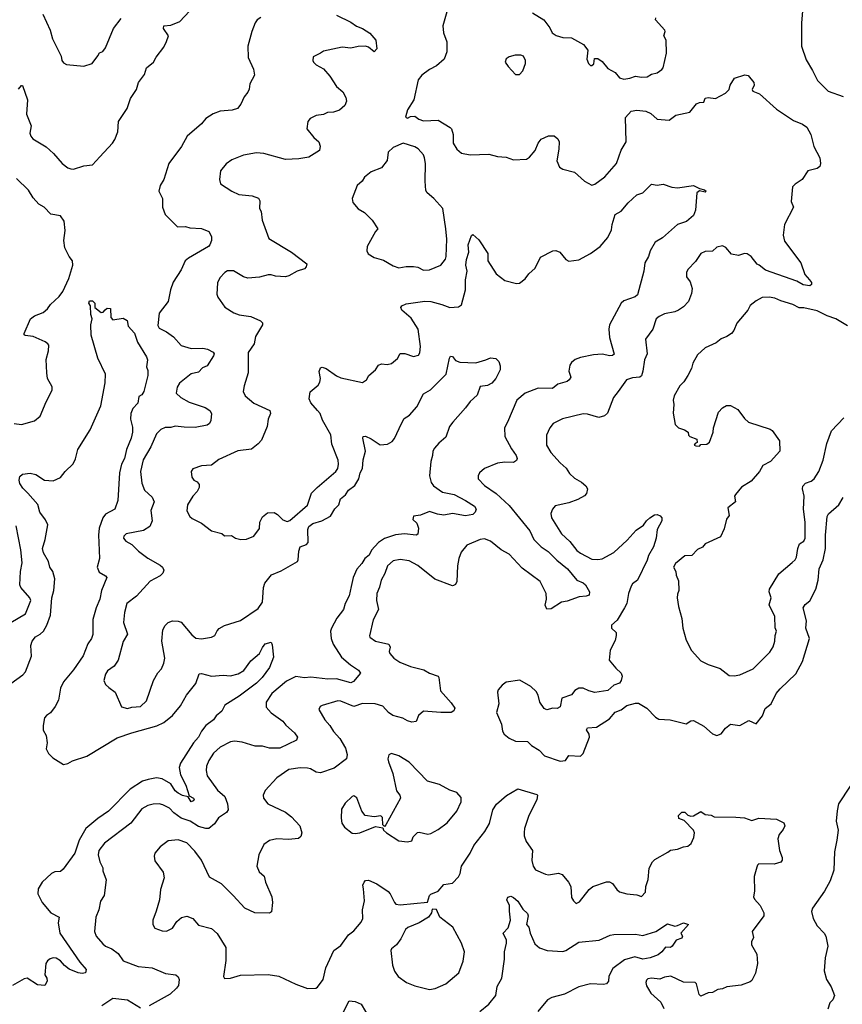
# Model space of a CAD drawing. Extents: x 1690054 to 1842981, y 782881 to 914114.
# Tile 137 of 256: x 1767373 to 1773039, y 796985 to 803766. Entities that reach past the tile are written whole.
import ezdxf

# ---------------------------------------------------------------- set-up
doc = ezdxf.new("R2010")
doc.units = 0

msp = doc.modelspace()

# ---------------------------------------------------------------- linework, layer by layer
at = {"layer": '0CON10XD'}
for points in [[(1767365, 803288.8), (1767385, 803313.3), (1767392.5, 803312.5), (1767427.3, 803215), (1767421.2, 803115), (1767453.3, 803035), (1767444, 802985), (1767449.2, 802965), (1767464.2, 802945), (1767555, 802891.1), (1767605.9, 802845.9), (1767665, 802775.8), (1767705.8, 802745.8), (1767725, 802739.2), (1767745, 802737.1), (1767815, 802760.8), (1767875, 802767.5), (1767925, 802822), (1768012.2, 802915), (1768029.1, 802940.9), (1768048.6, 802995), (1768054.3, 803065), (1768112.9, 803155), (1768135.5, 803224.5), (1768178.6, 803285), (1768191.4, 803335), (1768232, 803388), (1768245.6, 803435), (1768296, 803474), (1768312.2, 803507.8), (1768365, 803578), (1768385, 803616.2), (1768397.5, 803655), (1768364.4, 803705), (1768365, 803723.3), (1768415, 803729.1), (1768477.1, 803755), (1768542.7, 803825)], [(1767532.5, 803805), (1767582.5, 803695), (1767599.2, 803635), (1767658.8, 803515), (1767663.8, 803485), (1767675, 803470), (1767695, 803458.8), (1767815, 803446.2), (1767872.5, 803465), (1767912, 803518)], [(1769555, 803798.5), (1769655, 803749.1), (1769692.1, 803722.1), (1769735.5, 803705.5), (1769784.3, 803674.3), (1769826.2, 803625), (1769833.9, 803566.1), (1769815, 803546.2), (1769776.6, 803576.6), (1769755, 803584.2), (1769705, 803582.5), (1769655, 803570.9), (1769595, 803578.1), (1769465, 803549.2), (1769444.4, 803535.6), (1769395, 803510), (1769392.5, 803485), (1769397.5, 803475), (1769415, 803456.7), (1769465, 803428), (1769508.3, 803378.3), (1769555.9, 803305.9), (1769598.8, 803268.8), (1769619.5, 803229.5), (1769623.8, 803205), (1769612, 803175), (1769575.7, 803144.3), (1769535, 803128.8), (1769493.6, 803126.4), (1769465, 803113.8), (1769415, 803106), (1769375, 803086.2), (1769357.5, 803065), (1769351.2, 803015), (1769400, 802955), (1769433.8, 802925), (1769442, 802895), (1769438.8, 802865), (1769365, 802819.2), (1769295, 802808.6), (1769204.1, 802804.1), (1769055, 802845.7), (1769005, 802848.6), (1768915, 802832.5), (1768835, 802801.2), (1768795, 802773.3), (1768756.7, 802725), (1768748.8, 802665), (1768756.2, 802635), (1768835, 802585.8), (1768881.7, 802561.7), (1768975, 802553.8), (1769017.5, 802537.5), (1769028.3, 802518.3), (1769024, 802465), (1769036.2, 802445), (1769044.3, 802385), (1769089.3, 802259.3), (1769245, 802164.3), (1769350, 802085), (1769346.7, 802065), (1769335, 802051.2), (1769285, 802034.2), (1769228.1, 802001.9), (1769205, 801995.5), (1769135, 801999.2), (1769105, 802010), (1769085, 802010), (1769025, 801992), (1768945, 801985.8), (1768915, 801995.6), (1768845, 802037.5), (1768805, 802036), (1768786.7, 802025), (1768751.2, 801988.8), (1768736.2, 801955), (1768731.2, 801875), (1768738.8, 801855), (1768786.1, 801786.1), (1768847.3, 801747.3), (1768886.1, 801733.9), (1768965, 801721.2), (1769031.7, 801691.7), (1769045, 801677.5), (1769046.2, 801665), (1768997.5, 801585), (1768988.6, 801535), (1768948.1, 801475), (1768946.9, 801333.1), (1768919.1, 801245), (1768913.1, 801205), (1768925.7, 801175), (1768985, 801124.4), (1769096, 801075), (1769100, 801055), (1769084, 801015), (1769078, 800965), (1769038.7, 800871.3), (1769015.5, 800844.5), (1768970.9, 800809.1), (1768875, 800797.5), (1768745, 800736.9), (1768695, 800698), (1768625, 800694), (1768565, 800672.5), (1768553.3, 800655), (1768560, 800615), (1768573.3, 800595), (1768595, 800583.3), (1768608.8, 800565), (1768608.8, 800545), (1768595, 800516.7), (1768565, 800483.8), (1768530, 800425), (1768525, 800382.5), (1768544.4, 800344.4), (1768561.7, 800331.7), (1768625, 800298.8), (1768695, 800246.7), (1768765, 800226.7), (1768785, 800212.5), (1768833, 800213), (1768860, 800195), (1768897, 800187), (1768935, 800187.5), (1768985, 800210), (1769025, 800262.5), (1769028, 800305), (1769045, 800342.5), (1769081.2, 800368.8), (1769125, 800372), (1769148.3, 800358.3), (1769185, 800322.5), (1769215, 800310.8), (1769234.1, 800315.9), (1769356.7, 800423.3), (1769384, 800505), (1769421.4, 800545), (1769551.2, 800655), (1769564.2, 800675.8), (1769570, 800705), (1769567.1, 800732.9), (1769523.8, 800843.8), (1769516.1, 800906.1), (1769458.3, 801008.3), (1769442.5, 801055), (1769424.5, 801074.5), (1769377.8, 801127.8), (1769366.9, 801155), (1769375, 801203.8), (1769429.7, 801250.3), (1769440.5, 801269.5), (1769444.2, 801295), (1769436.4, 801343.6), (1769445, 801367.5), (1769457.5, 801372.5), (1769485, 801364.2), (1769555, 801312.5), (1769585, 801300), (1769735, 801267.5), (1769761.2, 801285), (1769778, 801315), (1769822.9, 801355), (1769845, 801388), (1769865, 801395.8), (1769905, 801392), (1769935, 801398.8), (1769975, 801432.5), (1769995, 801467.5), (1770026.4, 801466.4), (1770085, 801447.5), (1770120, 801455), (1770128.3, 801471.7), (1770134, 801515), (1770118.1, 801635), (1770070.2, 801710.2), (1770006.2, 801765), (1769998, 801785), (1770005, 801795.8), (1770035, 801810), (1770163, 801827), (1770205, 801826.5), (1770281.2, 801805)], [(1770315, 803820), (1770286.7, 803725), (1770293.3, 803675), (1770316, 803615), (1770315.7, 803545), (1770297.1, 803495), (1770245, 803449.2), (1770195, 803422.9), (1770143.8, 803385), (1770117, 803353), (1770088.8, 803215), (1770043.8, 803145), (1770030, 803095), (1770045, 803087.5), (1770065, 803100), (1770095, 803102.5), (1770121.7, 803081.7), (1770155, 803070), (1770255, 803073.3), (1770337.5, 803025), (1770346.7, 803015), (1770358.8, 802975), (1770358.8, 802915), (1770383.8, 802875), (1770417, 802847), (1770475, 802835.7), (1770605, 802840.5), (1770665, 802824.5), (1770725, 802818.6), (1770775, 802802), (1770865, 802806), (1770885, 802820), (1770923.8, 802865), (1770944.4, 802915.6), (1770965, 802943.8), (1771015, 802966.2), (1771055, 802966.7), (1771080, 802945), (1771088.8, 802925), (1771087.1, 802875), (1771071.9, 802795), (1771090.9, 802750.9), (1771115, 802736), (1771195, 802716.2), (1771263.2, 802653.2), (1771315, 802626.7), (1771335, 802633.8), (1771403.8, 802685), (1771482.9, 802775), (1771515, 802866.7), (1771549.4, 802925), (1771545, 803092.5), (1771585, 803136), (1771625, 803144.3), (1771685, 803135.7), (1771719.8, 803119.8), (1771765, 803082), (1771847.5, 803075), (1771891.7, 803108.3), (1771989.5, 803130.5), (1772035, 803187.5), (1772055, 803196.9), (1772085, 803198.8), (1772095, 803226.2), (1772115, 803230.8), (1772166.4, 803223.6), (1772235, 803261.2), (1772260, 803285), (1772267.5, 803315), (1772297, 803363), (1772367, 803387), (1772391.7, 803381.7), (1772428.9, 803335), (1772433.1, 803315), (1772418.8, 803285), (1772422.5, 803275), (1772468, 803255), (1772585, 803150), (1772702.9, 803072.9), (1772765, 803046), (1772795, 803025.6), (1772821.6, 802975), (1772842.9, 802892.9), (1772884.2, 802815), (1772890, 802775), (1772883.3, 802755), (1772865, 802742), (1772802.5, 802725), (1772763.8, 802665), (1772715.4, 802634.6), (1772697.1, 802615), (1772688.1, 802515), (1772702.5, 802475), (1772640, 802355), (1772631.7, 802281.7), (1772641.4, 802241.4), (1772752.7, 802092.7), (1772780.9, 802010.9), (1772813.8, 801975), (1772825.9, 801955.9), (1772826.4, 801943.6), (1772815, 801934), (1772770.2, 801940.2), (1772725, 801965.8), (1772510.5, 802040.5), (1772466.4, 802076.4), (1772452.1, 802082.1), (1772410.8, 802135), (1772385, 802153.3), (1772365, 802155.5), (1772325, 802143.2), (1772275, 802150.8), (1772237.2, 802197.2), (1772215, 802208.6), (1772175, 802199.4), (1772145, 802171.2), (1772095, 802170), (1772064.1, 802155.9), (1772028.8, 802101.2), (1771975, 802046.7), (1771967.1, 802025), (1771967.1, 801995), (1771991.7, 801961.7), (1772004.2, 801915), (1771999.7, 801880.3), (1771979.2, 801825), (1771945, 801788), (1771911.2, 801765), (1771885, 801753.5), (1771815, 801740), (1771776.8, 801723.2), (1771756, 801705), (1771734.2, 801635), (1771684.2, 801565), (1771694, 801465), (1771677.4, 801422.6), (1771666.1, 801345), (1771655, 801313.8), (1771645, 801304.2), (1771595, 801300), (1771553.8, 801286.2), (1771495, 801206.2), (1771464.2, 801165), (1771422.7, 801057.3), (1771402.1, 801037.9), (1771362.7, 801027.3), (1771285, 801049.4), (1771255, 801050.6), (1771113, 801017), (1771048.8, 800985), (1771025.8, 800954.2), (1771002, 800905), (1771002.5, 800835), (1771031.4, 800785), (1771095, 800714.2), (1771137.9, 800677.9), (1771160.2, 800640.2), (1771195, 800608.9), (1771242.1, 800582.1), (1771272.9, 800555), (1771283.1, 800535), (1771276.5, 800503.5), (1771263.3, 800486.7), (1771217.7, 800462.3), (1771155, 800439.5), (1771062.3, 800417.7), (1771043.3, 800395), (1771031.2, 800365), (1771036.2, 800335), (1771105, 800225.8), (1771162.4, 800172.4), (1771211.2, 800111.2), (1771235, 800092.2), (1771315, 800051.5), (1771355, 800048.2), (1771385, 800053.9), (1771465, 800097.3), (1771557.5, 800182.5), (1771619.8, 800250.2), (1771670.8, 800285), (1771690.6, 800315), (1771713.1, 800335), (1771745, 800356.4), (1771765, 800359.4), (1771785, 800350), (1771795.6, 800335.6), (1771795.5, 800314.5), (1771764.2, 800255), (1771756.2, 800195), (1771738.7, 800135), (1771705.4, 800075), (1771696.2, 800043.8), (1771627.5, 799905), (1771595, 799880.8), (1771585.6, 799865), (1771566.5, 799815), (1771554.4, 799745), (1771539.4, 799715), (1771488.8, 799631.2), (1771450, 799595), (1771450, 799575), (1771482.5, 799545), (1771482.5, 799525), (1771475, 799490), (1771441.2, 799425), (1771432.5, 799355), (1771478.8, 799298.8), (1771516.7, 799265), (1771523.3, 799245), (1771515.8, 799214.2), (1771505, 799197.5), (1771465, 799183.3), (1771425, 799146), (1771335, 799133.3), (1771293.6, 799143.6), (1771255, 799162.5), (1771225, 799162.5), (1771197.5, 799145), (1771173.6, 799116.4), (1771107, 799093), (1771095, 799032.5), (1771075, 799022.5), (1771045, 799023.3), (1771005, 799012.5), (1770985, 799022.5), (1770956.7, 799065), (1770943.3, 799115), (1770929.5, 799139.5), (1770893.8, 799173.8), (1770817, 799217), (1770725, 799202.5), (1770697, 799183), (1770668.3, 799151.7), (1770663.3, 799135), (1770673.3, 799055), (1770657.5, 798995), (1770692.5, 798915), (1770698.8, 798865), (1770711.2, 798845), (1770745, 798816.7), (1770787.7, 798797.7), (1770870, 798795), (1770898.3, 798768.3), (1770951.2, 798735), (1770988.8, 798695), (1771095, 798660)], [(1770905, 803813.3), (1770983.3, 803765), (1771025, 803710), (1771040, 803675), (1771068.3, 803658.3), (1771113.9, 803643.9), (1771175, 803642.5), (1771256.4, 803596.4), (1771287, 803557), (1771280, 803495), (1771290, 803465), (1771305, 803450), (1771315, 803450), (1771328.3, 803461.7), (1771331.7, 803498.3), (1771355, 803500), (1771385, 803477.5), (1771425, 803430), (1771475, 803403.3), (1771505, 803366.2), (1771535, 803356.2)], [(1772764.2, 803825), (1772757.5, 803745), (1772758.8, 803585), (1772790.9, 803490.9), (1772833, 803417), (1772868.3, 803348.3), (1772941.2, 803275), (1773045, 803238.2)], [(1767912, 803518), (1767922, 803538), (1767945, 803547.5), (1767965, 803572.5), (1768018.6, 803705), (1768072, 803775)], [(1769035, 803781.2), (1769008.8, 803765), (1768994.2, 803745), (1768971.4, 803685), (1768944.2, 803585), (1768946.2, 803505), (1768983.8, 803425), (1768990, 803385), (1768957.5, 803325), (1768953, 803287), (1768943.6, 803266.4), (1768920, 803235), (1768896.7, 803185), (1768872.5, 803155), (1768837.3, 803142.7), (1768755, 803135.6), (1768705, 803117.1), (1768654.6, 803085.4), (1768625, 803049.2), (1768526.9, 802965), (1768487, 802893), (1768401.4, 802775), (1768367.1, 802665), (1768341.4, 802625), (1768332.5, 802585), (1768355.8, 802535), (1768358, 802475), (1768376, 802425), (1768460.5, 802340.5), (1768515, 802342.9), (1768545, 802332.9), (1768625, 802328.8), (1768675, 802307.5), (1768693.3, 802273.3), (1768694, 802245), (1768683.8, 802215), (1768673.8, 802205), (1768535, 802124.4), (1768513.8, 802105), (1768485, 802043.8), (1768430.9, 801959.1), (1768411.1, 801905), (1768395.7, 801825), (1768334.5, 801745.5), (1768325, 801660), (1768335, 801642.9), (1768385, 801616.9), (1768432.4, 801582.4), (1768485, 801522.5), (1768555, 801502), (1768635, 801504.4), (1768667.6, 801497.6), (1768705, 801476), (1768712, 801465), (1768708.3, 801451.7), (1768665, 801383.3), (1768631.7, 801368.3), (1768605, 801338.8), (1768555, 801326.2), (1768475, 801263.1), (1768457.3, 801235), (1768451.9, 801195), (1768483.6, 801163.6), (1768541.5, 801131.5), (1768650, 801095), (1768683.8, 801075), (1768694.2, 801055), (1768690.8, 801005), (1768680, 800985), (1768665.4, 800974.6), (1768582.1, 800957.9), (1768505, 800958.8), (1768445, 800967.1), (1768415, 800958.5), (1768375, 800957.1), (1768346, 800944), (1768315.4, 800914.6), (1768276.4, 800823.6), (1768222.7, 800735), (1768206.5, 800655), (1768215.5, 800575), (1768232.5, 800525), (1768285, 800478.6), (1768300, 800445), (1768275.6, 800385), (1768285.7, 800315), (1768270, 800275), (1768225, 800247.1), (1768106.7, 800225), (1768090.3, 800209.7), (1768088, 800195), (1768103.3, 800175), (1768145, 800152), (1768190.8, 800105), (1768256.6, 800056.6), (1768340.2, 800010.2), (1768356, 799995), (1768366.1, 799973.9), (1768360, 799955), (1768341.2, 799935), (1768271.3, 799898.7), (1768177.1, 799795), (1768111.9, 799745), (1768094.1, 799684.1), (1768087.5, 799615), (1768116, 799535), (1768085, 799483.3), (1768052, 799355), (1768025, 799313.8), (1767978.8, 799281.2), (1767965, 799257.5), (1767952.9, 799215), (1767965, 799188), (1767987.4, 799167.4), (1768031.2, 799135), (1768075, 799033.8), (1768115, 799022.5), (1768145, 799031.9), (1768205, 799035.8), (1768245.7, 799074.3), (1768294.4, 799215.6), (1768325, 799268.8), (1768349.2, 799295), (1768365.7, 799335), (1768372.3, 799367.7), (1768352.5, 799485), (1768359.2, 799565), (1768375.5, 799594.5), (1768395, 799614), (1768425, 799625.8), (1768465, 799624.3), (1768485, 799615.8), (1768559.4, 799529.4), (1768586.8, 799506.8), (1768625, 799501.9), (1768695, 799512.5), (1768718, 799525), (1768733, 799557), (1768747.7, 799572.3), (1768785, 799593.8), (1768895, 799628.8), (1769015, 799710.6), (1769046.2, 799755), (1769050.9, 799820.9), (1769052, 799855), (1769060.8, 799885), (1769107.5, 799942.5), (1769175, 799970), (1769286, 800035), (1769292, 800045), (1769295.8, 800105), (1769304.3, 800135), (1769348.9, 800151.1), (1769359.2, 800165), (1769358.1, 800255), (1769365, 800275.6), (1769393.4, 800296.6), (1769455, 800315.8), (1769514.3, 800345.7), (1769545, 800396.5), (1769571.5, 800425), (1769583.3, 800466.7), (1769616.7, 800493.3), (1769638.9, 800525), (1769681.6, 800558.4), (1769708.8, 800605), (1769717.8, 800645), (1769734.4, 800675), (1769739.2, 800735), (1769755.9, 800794.1), (1769737.5, 800885), (1769740, 800895), (1769755, 800897.5), (1769795, 800880), (1769855, 800838.8), (1769907.3, 800842.7), (1769937.9, 800862.1), (1769955, 800881.2), (1770004.2, 800984.2)], [(1771535, 803356.2), (1771575, 803364), (1771615, 803378), (1771655, 803370), (1771695, 803374), (1771725, 803391.2), (1771765, 803401.2), (1771797.3, 803422.7), (1771805.7, 803434.3), (1771828, 803535), (1771826.1, 803626.1), (1771810, 803655), (1771820, 803685), (1771817.5, 803695), (1771752.5, 803765), (1771755, 803780)], [(1770789.3, 803389.3), (1770815, 803390), (1770838.8, 803415), (1770856, 803465), (1770856.7, 803485), (1770842.5, 803515), (1770825, 803523.3), (1770785, 803521.2), (1770745, 803510), (1770725, 803497.5), (1770717.5, 803475), (1770737.5, 803445), (1770789.3, 803389.3)], [(1770155, 802041.9), (1770195, 802044.3), (1770275, 802076.2), (1770305, 802116.7), (1770310.6, 802135), (1770314.7, 802255), (1770308.7, 802325), (1770287.1, 802465), (1770225, 802535.5), (1770179.4, 802575), (1770170.5, 802590.5), (1770165.6, 802655), (1770168.5, 802775), (1770162.2, 802815), (1770155, 802836), (1770117.8, 802877.8), (1770095, 802890.6), (1770015, 802915.8), (1769945, 802887.1), (1769910.8, 802855), (1769903.9, 802796.1), (1769865, 802746.7), (1769795, 802718.6), (1769749.3, 802680.7), (1769731.4, 802655), (1769697.5, 802625), (1769664, 802535), (1769668.3, 802508.3), (1769703.6, 802463.6), (1769749.3, 802439.3), (1769800, 802385), (1769840, 802325), (1769823, 802307), (1769766, 802205), (1769764.2, 802175), (1769774.4, 802154.4), (1769815, 802127.5), (1769879.1, 802109.1), (1769945, 802070), (1769985, 802056.7), (1770035, 802066.2), (1770085, 802067.5), (1770115, 802062), (1770155, 802041.9)], [(1767335, 800984.4), (1767385, 800977.5), (1767475, 801003.3), (1767515, 801036.7), (1767556, 801135), (1767597.5, 801215), (1767597.9, 801237.9), (1767564.2, 801294.2), (1767560, 801335), (1767556, 801425), (1767571.2, 801485), (1767573.6, 801523.6), (1767567.5, 801535), (1767547.7, 801547.7), (1767465, 801583.8), (1767410.5, 801590.5), (1767403.3, 801595), (1767403.8, 801605), (1767447.5, 801705), (1767475, 801725.7), (1767535, 801750), (1767565.7, 801775), (1767585, 801803.8), (1767645, 801860.6), (1767671.1, 801895), (1767711.2, 801985), (1767738.8, 802075), (1767736.7, 802105), (1767713.6, 802135), (1767683.8, 802195), (1767676.4, 802245), (1767687.3, 802315), (1767679.8, 802379.8), (1767655, 802415.6), (1767587.5, 802427.5), (1767542.5, 802475), (1767505.9, 802495.9), (1767465, 802540.6), (1767433.3, 802593.3), (1767352.4, 802672.4)], [(1770281.2, 801805), (1770335.7, 801784.3), (1770395, 801788), (1770416.6, 801803.4), (1770443.8, 801905), (1770443.8, 801975), (1770454.4, 802035), (1770445.6, 802075.6), (1770450.5, 802115), (1770466, 802165), (1770462, 802215), (1770485, 802280), (1770495, 802287.5), (1770535, 802250), (1770596.7, 802155), (1770596.7, 802105), (1770654.2, 802015), (1770715, 801970), (1770795, 801948.8), (1770815, 801951.2), (1770855, 801982), (1770879.2, 802015), (1770923.8, 802055), (1770960, 802130), (1771045, 802173.8), (1771065, 802176.2), (1771094.1, 802164.1), (1771135.8, 802115.8), (1771156.4, 802103.6), (1771225, 802112), (1771305, 802157.1), (1771372.2, 802205), (1771423.1, 802266.9), (1771450.3, 802319.7), (1771455, 802356.7), (1771475.8, 802425), (1771515, 802448), (1771564.6, 802505.4), (1771625, 802561.2), (1771665, 802573.3), (1771725, 802633.3), (1771765, 802627.5), (1771805, 802633.3), (1771865, 802613.8), (1771905, 802608), (1772015, 802623.8), (1772055, 802603.3), (1772090, 802595), (1772102.5, 802585), (1772095, 802577.5), (1772055, 802586.7), (1772036.5, 802573.5), (1772027.8, 802455), (1772015, 802416.7), (1771965, 802377.5), (1771905, 802356.7), (1771800, 802265), (1771750, 802235), (1771714.7, 802175.3), (1771703.5, 802135), (1771678.5, 802091.5), (1771673.1, 802035), (1771627.9, 801872.1), (1771612.2, 801857.8), (1771535, 801829.5), (1771515.8, 801815), (1771435.5, 801665), (1771430, 801635), (1771436.4, 801576.4), (1771466.9, 801463.1), (1771455.6, 801454.4), (1771437.9, 801452.1), (1771385, 801462), (1771325, 801457.7), (1771235, 801439.5), (1771198.8, 801425), (1771173.3, 801405), (1771163, 801387), (1771156, 801345), (1771170, 801305), (1771158.8, 801285), (1771145, 801274.3), (1771080, 801255), (1771043.6, 801226.4), (1770945, 801229.4), (1770855, 801194.2), (1770798, 801145), (1770732.5, 800995), (1770712.5, 800955), (1770715.8, 800895.8), (1770760.6, 800810.6), (1770793.1, 800765), (1770798.6, 800745), (1770795, 800730), (1770775, 800716.9), (1770715, 800719.5), (1770665, 800711.5), (1770575, 800675.8), (1770541.2, 800645), (1770531.2, 800625), (1770531.2, 800605), (1770575, 800557.5), (1770655, 800503.3), (1770745, 800419.5), (1770886.9, 800245), (1770915, 800185.5), (1770965.6, 800135), (1771014.1, 800104.1), (1771073.7, 800043.7), (1771146.7, 799985), (1771211.2, 799905), (1771255, 799888.1), (1771270.8, 799875), (1771298, 799825), (1771296.2, 799803.8), (1771275, 799795.8), (1771227.7, 799792.3), (1771145, 799760.8), (1771105, 799754.2), (1771035, 799708.6), (1771005, 799706.2), (1770993.3, 799733.3), (1771001.5, 799775), (1770998.8, 799815), (1770957.6, 799897.6), (1770835, 799989.1), (1770745, 800085.9), (1770690.5, 800115), (1770615, 800174.6), (1770575, 800190), (1770545, 800186.9), (1770453.4, 800146.6), (1770415, 800098.6), (1770398.2, 800055), (1770388.1, 800005), (1770385, 799897.5), (1770375, 799876.7), (1770361.7, 799868.3), (1770355, 799866.2), (1770232.1, 799912.1), (1770115, 800006.7), (1770055, 800039.1), (1769995, 800049.2), (1769945, 800038.2), (1769906.7, 800005), (1769887.8, 799952.2), (1769862.5, 799905), (1769852.1, 799857.9), (1769833.3, 799815), (1769831.1, 799765), (1769844.4, 799705), (1769807.9, 799632.1), (1769782.3, 799522.3), (1769785, 799513.3), (1769825, 799486.2), (1769915.8, 799465), (1769925.7, 799445), (1769918.6, 799415), (1769921.7, 799401.7), (1769949.6, 799369.6), (1769990.6, 799340.6), (1770065, 799311.2), (1770157.6, 799287.6), (1770195, 799264.6), (1770255, 799243.8), (1770260.8, 799235), (1770272.7, 799142.7), (1770345, 799061.9), (1770370, 799025), (1770363.6, 799006.4), (1770345, 798995.4), (1770274.7, 798994.7), (1770155, 799004.2), (1770121.2, 798975), (1770105, 798932.5), (1770075, 798928.8), (1770045, 798936.2), (1770012.5, 798955), (1769944.5, 798974.5), (1769914.5, 798994.5), (1769875, 799039.2), (1769822.5, 799055), (1769734.4, 799055.6), (1769675, 799036), (1769585, 799073.1), (1769565, 799075.7), (1769457.7, 799042.3), (1769443.3, 799035), (1769434.1, 799014.1), (1769474.3, 798945), (1769510, 798905), (1769533.6, 798863.6), (1769578.6, 798815), (1769618.3, 798748.3), (1769629.4, 798705), (1769624.2, 798675), (1769539.1, 798610.9), (1769445, 798579.5), (1769415, 798583.6), (1769376.4, 798606.4), (1769355, 798611.8), (1769305, 798614.4), (1769227.5, 798602.5), (1769144.6, 798545.4), (1769063.2, 798456.8), (1769050, 798425), (1769052.5, 798405), (1769082.5, 798365), (1769205, 798308.5), (1769246.4, 798275), (1769303.5, 798215), (1769315.6, 798165), (1769309.4, 798140.6), (1769294.1, 798125.9), (1769225, 798119.1), (1769145, 798125.5), (1769095, 798113.3), (1769054.3, 798085), (1769021.5, 798015), (1769007.5, 797935), (1769022.5, 797897.5), (1769056.5, 797866.5), (1769066.4, 797826.4), (1769111.1, 797725), (1769115.5, 797685), (1769107.8, 797622.2), (1769095, 797612.5), (1768993.3, 797615), (1768925, 797646.9), (1768843.9, 797733.9), (1768762.5, 797815), (1768680.3, 797860.3), (1768625, 797976.9), (1768580.4, 798040.4), (1768525, 798096.9), (1768465, 798116.7), (1768395, 798110), (1768340.2, 798069.8), (1768304.2, 798025), (1768299.2, 798005), (1768303.4, 797973.4), (1768360.8, 797895), (1768367.5, 797855), (1768342, 797775), (1768336.7, 797705), (1768314, 797625), (1768289.2, 797565), (1768290.8, 797535), (1768305, 797510), (1768355, 797490), (1768385, 797487.5), (1768425, 797510), (1768456.2, 797555), (1768487.7, 797582.3), (1768525, 797592), (1768565, 797575.8), (1768605, 797528.6), (1768695, 797506), (1768733, 797473), (1768792.2, 797375), (1768792.7, 797287.3), (1768776.7, 797175), (1768785, 797162.5), (1768825, 797163.8), (1768895, 797184.3), (1769085, 797189.1), (1769159.1, 797179.1), (1769275, 797122.7), (1769355, 797094), (1769413.9, 797096.1), (1769425, 797102.5), (1769463.8, 797156.2), (1769481.5, 797235), (1769536.9, 797355), (1769585, 797390.4), (1769637.6, 797462.4), (1769675, 797490.9), (1769725, 797550), (1769736.1, 797575), (1769734.7, 797635.3), (1769748.2, 797698.2), (1769740.5, 797779.5), (1769737.8, 797805), (1769745, 797826.7), (1769755, 797838), (1769775, 797840.8), (1769833.7, 797813.7), (1769911.1, 797761.1), (1769925.8, 797745), (1769954.2, 797685), (1769965, 797673.8), (1769995, 797668.8), (1770182.5, 797687.5), (1770196.1, 797733.9), (1770205, 797743.3), (1770255.8, 797764.2), (1770295, 797810), (1770355, 797818), (1770395, 797863.3), (1770407.5, 797885), (1770416, 797935), (1770475.4, 798024.6), (1770500.5, 798079.5), (1770576.2, 798173.8), (1770608.9, 798231.1), (1770631.9, 798325), (1770656.4, 798363.6), (1770726.2, 798423.8), (1770805, 798468), (1770935, 798430), (1770940, 798425), (1770935, 798393.3), (1770880, 798285), (1770850.5, 798195), (1770847.6, 798167.6), (1770847.8, 798145), (1770861.4, 798105), (1770905.8, 798045), (1770901.9, 797975), (1770909.2, 797935), (1770925, 797911.2), (1770995, 797881.2), (1771015, 797876.2), (1771085, 797887.5), (1771109.1, 797879.1), (1771153.8, 797825), (1771170, 797795), (1771175, 797720), (1771187, 797697), (1771205, 797680), (1771229.3, 797690.7), (1771296.2, 797775), (1771320, 797795), (1771415, 797828.6), (1771435, 797828), (1771457.3, 797817.3), (1771485.7, 797775.7), (1771505, 797758.8), (1771555, 797746.2), (1771625, 797738.8), (1771655, 797726.2), (1771684.1, 797755.9), (1771685.8, 797795), (1771701.4, 797845), (1771708.8, 797921.2), (1771732, 797965), (1771746.9, 797983.1), (1771837.3, 798032.7), (1771855, 798046.7), (1771905, 798052.5), (1771945, 798068.8), (1771976.1, 798073.9), (1771997.3, 798092.7), (1772015.5, 798134.5), (1772021.4, 798165), (1772014.3, 798185), (1771949.8, 798249.8), (1771912.7, 798265), (1771911.5, 798285), (1771935, 798309.1), (1771955, 798307.5), (1771975, 798287.9), (1771995, 798281.2), (1772015, 798282.5), (1772065, 798311.8), (1772095, 798291.3), (1772135, 798288.4), (1772156.6, 798276.6), (1772305, 798274.5), (1772365, 798267.9), (1772415, 798250.8), (1772465, 798267.8), (1772585, 798260.5), (1772637.5, 798235), (1772644.2, 798215), (1772631.7, 798188.3), (1772603.3, 798155), (1772594.4, 798125), (1772607.1, 798045), (1772625.8, 797995), (1772625, 797977.5), (1772615, 797963.8), (1772570.3, 797949.7), (1772465, 797951.4), (1772455, 797943.8), (1772450.9, 797929.1), (1772431.5, 797865), (1772433.8, 797765), (1772427.5, 797725), (1772435, 797708.8), (1772474.4, 797664.4), (1772498, 797615), (1772498, 797595), (1772418, 797485), (1772427.5, 797445), (1772414, 797415), (1772414, 797395), (1772450.9, 797330.9), (1772454.4, 797265), (1772441.3, 797198.7), (1772415, 797148.8), (1772405, 797139.7), (1772343.4, 797116.6), (1772245, 797105.2), (1772215, 797091.5), (1772182.7, 797087.3), (1772145, 797065.8), (1772115, 797064), (1772065, 797040), (1772053.2, 797053.2), (1772035.5, 797125), (1772025, 797135.6), (1771945, 797136.2), (1771857.5, 797177.5), (1771815, 797170.6), (1771783.3, 797156.7), (1771725, 797163.6), (1771699.7, 797160.3), (1771689.4, 797150.6), (1771685.6, 797135), (1771690.9, 797110.9), (1771705, 797090), (1771720.4, 797060.4), (1771789.8, 796999.8), (1771809.1, 796955)], [(1767245, 799145.4), (1767395, 799252.9), (1767414.3, 799275), (1767455, 799383.3), (1767450.8, 799455), (1767458.8, 799485), (1767482.5, 799515), (1767515, 799533.8), (1767536.6, 799555), (1767559.2, 799595), (1767586.6, 799665), (1767595.3, 799785), (1767608.7, 799835), (1767615.5, 799915), (1767602.7, 799965), (1767581.5, 799995), (1767571.8, 800035), (1767537.4, 800095), (1767529.5, 800125), (1767549.1, 800185), (1767566.2, 800286.2), (1767552, 800322), (1767513.1, 800375), (1767497.8, 800427.8), (1767428.8, 800505), (1767395, 800540), (1767375, 800572.5), (1767370, 800595), (1767375, 800620), (1767393, 800637), (1767445, 800642.5), (1767485, 800634), (1767545, 800594), (1767605, 800591.2), (1767655, 800613.8), (1767686.2, 800655), (1767742.4, 800707.6), (1767758, 800742), (1767774.4, 800805), (1767857.6, 800942.4), (1767932.4, 801107.6), (1767961.5, 801265), (1767964.6, 801325), (1767911.9, 801435), (1767865, 801592.5), (1767864.2, 801665), (1767873.3, 801705), (1767862.5, 801735), (1767860, 801795), (1767850, 801815), (1767855, 801830), (1767875, 801830), (1767890, 801815), (1767890, 801785), (1767935, 801750), (1767948.3, 801751.7), (1767961.7, 801768.3), (1767975, 801780), (1767998.3, 801778.3), (1768000, 801715), (1768015, 801700), (1768085, 801710), (1768113.6, 801693.6), (1768121.2, 801655), (1768165, 801606.7), (1768183.8, 801545), (1768246, 801445), (1768253.6, 801423.6), (1768246.2, 801375), (1768255, 801350), (1768256.9, 801315), (1768228.8, 801205), (1768215, 801182.5), (1768195, 801170), (1768186.2, 801125), (1768151.7, 801088.3), (1768138.8, 801055), (1768137.1, 801015), (1768150.7, 800960.7), (1768150.5, 800925), (1768141.2, 800885), (1768108.5, 800805), (1768095.4, 800745), (1768075.2, 800704.7), (1768060.8, 800645), (1768049.2, 800455), (1768027.5, 800395), (1767965, 800360), (1767944.8, 800335.2), (1767920.3, 800265), (1767915.3, 800215), (1767918.5, 800165), (1767922.7, 800055), (1767907.8, 799995), (1767921.3, 799961.3), (1767965, 799936.2), (1767973.3, 799925), (1767936.1, 799833.9), (1767924.6, 799775), (1767899.6, 799715), (1767877.9, 799635), (1767878, 799532), (1767867.5, 799505), (1767841.9, 799468.1), (1767810.5, 799385), (1767745, 799287.8), (1767675.4, 799205), (1767655, 799161.2), (1767639.5, 799080.5), (1767617.1, 799035), (1767585, 798992.5), (1767556.8, 798973.2), (1767545, 798956.7), (1767534.3, 798905), (1767535, 798872.5), (1767556, 798835), (1767562, 798785), (1767556.2, 798745), (1767572.7, 798712.7), (1767602.5, 798682.5), (1767675, 798636.7), (1767705, 798643.3), (1767738.1, 798661.9)], [(1773075, 801656.7), (1772995.6, 801705.6), (1772935.9, 801725.9), (1772865, 801761.1), (1772775, 801781.2), (1772742.8, 801782.8), (1772698.8, 801805), (1772615, 801828.9), (1772575, 801847.8), (1772535, 801855.6), (1772487.7, 801852.3), (1772445, 801830), (1772405, 801796.9), (1772388.5, 801765), (1772312.9, 801677.1), (1772292.9, 801625), (1772277.1, 801605), (1772245, 801584.3), (1772205, 801569.2), (1772169.7, 801540.3), (1772094.5, 801505.5), (1772042.5, 801457.5), (1772009.4, 801400.6), (1772001.4, 801365), (1771976, 801315), (1771947.9, 801272.1), (1771920, 801245), (1771882, 801175), (1771873.8, 801145), (1771878.8, 801115), (1771873.6, 801056.4), (1771888.3, 800978.3), (1771910, 800955), (1771951.7, 800941.7), (1771976.4, 800926.4), (1771980, 800905), (1771990, 800895), (1772036.4, 800876.4), (1772040, 800855), (1772025, 800847.5), (1772020, 800835), (1772030.7, 800830.7), (1772055, 800830), (1772065, 800840), (1772105, 800843.3), (1772125, 800857.5), (1772150.8, 800925), (1772151.9, 800955), (1772185.8, 801064.2), (1772215, 801093.8), (1772241.4, 801108.6), (1772268.8, 801108.8), (1772320.5, 801080.5), (1772365, 801020), (1772392.5, 800995), (1772542.5, 800945), (1772555, 800936), (1772607.5, 800865), (1772608.1, 800795), (1772545.5, 800724.5), (1772491.2, 800695), (1772468.8, 800655), (1772412, 800588), (1772345, 800546.2), (1772302.5, 800495), (1772297.5, 800485), (1772302.5, 800445), (1772250, 800405), (1772259.3, 800350.7), (1772242.7, 800327.3), (1772225, 800260), (1772201.2, 800205), (1772094, 800156), (1772075.8, 800134.2), (1772042.3, 800117.7), (1772003.6, 800076.4), (1771955, 800072.5), (1771889.3, 800020.7), (1771877.5, 799995), (1771893.3, 799965), (1771895, 799940), (1771910.7, 799900.7), (1771913.3, 799835), (1771905, 799810), (1771901.4, 799785), (1771910.6, 799725), (1771935, 799642.5), (1771940, 799575), (1771963.5, 799493.5), (1772000.9, 799420.9), (1772065, 799351.2), (1772114.5, 799324.5), (1772196.8, 799296.8), (1772260.5, 799250.5), (1772295, 799246.2), (1772333.6, 799253.6), (1772425, 799295.8), (1772539.5, 799410.5), (1772563.4, 799446.6), (1772575.6, 799485), (1772575.7, 799525), (1772586.9, 799555), (1772576.6, 799576.6), (1772573.5, 799655), (1772534.4, 799735), (1772549.5, 799785), (1772536.1, 799826.1), (1772536.7, 799845), (1772601.2, 799948.8), (1772695, 800027.5), (1772714.2, 800045), (1772724.3, 800065), (1772731.9, 800125), (1772743.6, 800156.4), (1772775, 800174.6), (1772783.2, 800195), (1772784.5, 800305.5), (1772770.9, 800395), (1772777.5, 800485), (1772765.9, 800534.1), (1772767.3, 800552.7), (1772785.6, 800574.4), (1772825, 800588.8), (1772845, 800604.5), (1772877.3, 800655), (1772907.9, 800732.1), (1772933.7, 800846.3), (1772965, 800933.8), (1773050, 801025)], [(1770004.2, 800984.2), (1770020.6, 801019.4), (1770058.6, 801041.4), (1770109.5, 801100.5), (1770155, 801190.4), (1770202.3, 801217.8), (1770311.4, 801325), (1770332.9, 801435), (1770341.2, 801448.8), (1770355, 801446.7), (1770375, 801420), (1770405, 801406.7), (1770515, 801402.5), (1770585, 801422.5), (1770615, 801437.5), (1770651.7, 801431.7), (1770673, 801413), (1770683, 801383), (1770683.3, 801355), (1770652, 801295), (1770625, 801264), (1770595, 801246.2), (1770545, 801240), (1770525, 801181.2), (1770475, 801136), (1770445, 801092.5), (1770356, 800995), (1770334, 800965), (1770308.3, 800891.7), (1770259.3, 800850.7), (1770229.4, 800815), (1770218.1, 800795), (1770217.5, 800765), (1770206, 800724), (1770196.5, 800625), (1770207.8, 800577.8), (1770223.5, 800555), (1770285, 800511.5), (1770366.2, 800495), (1770445, 800455.5), (1770506.2, 800415), (1770516.7, 800395), (1770510, 800375), (1770495, 800358.8), (1770445, 800348.6), (1770355, 800364.3), (1770295, 800354.3), (1770250.9, 800360.9), (1770195, 800378.8), (1770135, 800353.3), (1770085, 800347.5), (1770080, 800325), (1770108.3, 800298.3), (1770120, 800265), (1770115, 800222.5), (1770105, 800216.2), (1770024.2, 800224.2), (1769962.6, 800217.4), (1769886.9, 800193.1), (1769844.3, 800165), (1769796.8, 800113.2), (1769781.5, 800078.5), (1769749.5, 800055), (1769729.1, 800020.8), (1769695, 799981.9), (1769670.6, 799925), (1769656.5, 799863.5), (1769641.7, 799798.3), (1769615, 799746.2), (1769602.7, 799705), (1769558.1, 799645), (1769520.6, 799575), (1769514.4, 799555), (1769518.6, 799505), (1769533.1, 799465), (1769588.9, 799375), (1769651.8, 799321.8), (1769707.5, 799285), (1769720, 799265), (1769673, 799207), (1769655, 799198.2), (1769555, 799225.3), (1769495, 799224.7), (1769377.9, 799237.9), (1769335, 799232.7), (1769275, 799241.8), (1769209.9, 799210.1), (1769109.4, 799125), (1769071.4, 799065), (1769070.7, 799030.7), (1769105, 798992.9), (1769185.8, 798935), (1769207.3, 798907.3), (1769265, 798854), (1769285.8, 798825), (1769280, 798805), (1769165, 798750), (1769095, 798749.4), (1769045, 798762.9), (1768995, 798762.9), (1768905, 798789.5), (1768852, 798798), (1768825, 798792.5), (1768753.8, 798756.2), (1768709.2, 798715), (1768675, 798663.3), (1768660.8, 798625), (1768657.1, 798595), (1768665, 798557.5), (1768735, 798460), (1768785.6, 798415), (1768803.5, 798365), (1768810, 798325), (1768796.7, 798305), (1768741.7, 798268.3), (1768715, 798226.7), (1768675, 798195.7), (1768655, 798195.5), (1768605, 798209.6), (1768548.1, 798245), (1768485, 798267.3), (1768435, 798303.8), (1768405, 798336.2), (1768359.2, 798359.2), (1768335, 798366.4), (1768292.6, 798362.6), (1768255, 798353.6), (1768215, 798331.1), (1768138.4, 798231.6), (1767956.4, 798093.7), (1767919.1, 798045), (1767914.4, 798015), (1767924.4, 797965), (1767945.6, 797925), (1767946.9, 797905), (1767968.3, 797841.7), (1767956, 797735), (1767928.8, 797695), (1767917.5, 797635), (1767896.7, 797585), (1767888, 797485), (1767900.8, 797455), (1767945, 797401.2), (1767963.3, 797385), (1768007.4, 797367.4), (1768052.5, 797335), (1768086.2, 797285), (1768190, 797245), (1768285, 797235.5), (1768376.6, 797196.6), (1768447.8, 797187.8), (1768465, 797173.3), (1768472, 797155), (1768466.9, 797115), (1768454.3, 797095), (1768409.2, 797055), (1768266.2, 796975)], [(1771095, 798660), (1771132, 798665), (1771155, 798698.8), (1771235, 798693.3), (1771255, 798712.5), (1771298, 798825), (1771296, 798846), (1771277.5, 798875), (1771285, 798890), (1771345.9, 798894.1), (1771435, 798951.2), (1771475, 798996.7), (1771515, 799013.8), (1771555, 799042.5), (1771615, 799058.9), (1771635, 799058.1), (1771693.8, 799025), (1771753, 798963), (1771775, 798948.8), (1771853, 798943), (1771963.8, 798916.2), (1771995, 798936.7), (1772015, 798938.8), (1772085, 798900.6), (1772145, 798848), (1772175, 798835.8), (1772205, 798847.8), (1772234.2, 798885.8), (1772268, 798915), (1772333.9, 798906.1), (1772395, 798938.6), (1772445, 798917.5), (1772489.4, 798970.6), (1772507, 799023), (1772548.1, 799055), (1772584.4, 799125), (1772611.9, 799158.1), (1772718.1, 799261.9), (1772764.6, 799345), (1772812.3, 799505), (1772787.3, 799575), (1772792.5, 799625), (1772769.4, 799715), (1772782.5, 799737.5), (1772816.6, 799763.4), (1772857.5, 799845), (1772871.8, 799905), (1772880.6, 799985), (1772907.5, 800045), (1772923.6, 800125), (1772923.2, 800215), (1772933.8, 800345), (1772945, 800363.8), (1773014.3, 800425.7), (1773044, 800475)], [(1767311.4, 799615), (1767414.4, 799675), (1767450.6, 799765), (1767442.2, 799785), (1767382.2, 799855), (1767373.3, 799875), (1767378.9, 799965), (1767390.9, 800025), (1767380.5, 800115), (1767349.5, 800279.5)], [(1767738.1, 798661.9), (1767835, 798693.3), (1768045, 798819.6), (1768146.7, 798855), (1768317.2, 798902.8), (1768365, 798925.7), (1768425.3, 798974.7), (1768479.8, 799040.2), (1768521.8, 799115), (1768586, 799194), (1768609.5, 799260.5), (1768625, 799263.8), (1768695, 799245.7), (1768775, 799250.8), (1768825, 799246.9), (1768878.7, 799261.3), (1768916.3, 799283.7), (1768965, 799350), (1769025, 799400), (1769045, 799442.5), (1769063.6, 799466.4), (1769105, 799480), (1769111.7, 799461.7), (1769122.5, 799375), (1769093.3, 799305), (1769042.9, 799235), (1769005, 799197.5), (1768885, 799106.7), (1768786, 799045), (1768766.3, 799003.7), (1768727.3, 798972.7), (1768708, 798945), (1768654.3, 798905.7), (1768624.6, 798865), (1768605, 798824.3), (1768570.9, 798785), (1768480, 798645), (1768472.1, 798615), (1768480.7, 798565), (1768517.5, 798495), (1768541.2, 798421.2), (1768569.4, 798405), (1768574, 798395), (1768568.8, 798385), (1768555, 798380), (1768533.8, 798413.8), (1768495, 798421.9), (1768465, 798438.9), (1768445, 798455.6), (1768413.4, 798503.4), (1768355, 798537.1), (1768314.6, 798545.4), (1768257.1, 798532.9), (1768218.1, 798521.9), (1768134.2, 798465.8), (1767985, 798314.5), (1767911.4, 798265), (1767829.4, 798195), (1767783.1, 798115), (1767752.5, 798025), (1767673.7, 797916.3), (1767655, 797900), (1767615, 797896.4), (1767592.5, 797885), (1767529.1, 797825), (1767499.6, 797780.4), (1767498.9, 797745), (1767528.2, 797685), (1767588.5, 797615), (1767645.6, 797585), (1767638.9, 797545), (1767649.2, 797475), (1767786.5, 797275), (1767831.4, 797225), (1767827.5, 797202.5), (1767804.1, 797195.9), (1767775, 797200.6), (1767715, 797226.9), (1767682.4, 797252.4), (1767654.2, 797285), (1767625, 797302.9), (1767604.4, 797305.6), (1767582.1, 797297.9), (1767563.8, 797285), (1767553.5, 797266.5), (1767546.7, 797186.7), (1767560, 797165), (1767562, 797145), (1767547.5, 797115), (1767495, 797118), (1767425, 797164.2), (1767405, 797160), (1767324, 797115)], [(1770045, 798103.3), (1770075, 798110), (1770083, 798137), (1770113, 798167), (1770125, 798170), (1770185, 798156.7), (1770205, 798161.2), (1770255, 798188.8), (1770316.5, 798233.5), (1770384, 798315), (1770415, 798380), (1770415, 798410), (1770385, 798442.5), (1770335, 798458.8), (1770265, 798498), (1770181.4, 798521.4), (1770055, 798653.1), (1769985, 798695.6), (1769935, 798712), (1769916.1, 798703.9), (1769910, 798675), (1769913.3, 798655), (1769943.3, 798575), (1769968, 798455), (1769991.2, 798425), (1769996.7, 798405), (1769895, 798220), (1769885, 798210), (1769875, 798220), (1769871.7, 798271.7), (1769861.7, 798281.7), (1769815, 798276.7), (1769752.5, 798285), (1769730, 798315), (1769695, 798407.5), (1769675, 798420), (1769664.3, 798415.7), (1769615, 798370), (1769590.3, 798329.7), (1769586.4, 798266.4), (1769592.7, 798232.7), (1769610, 798205), (1769664.3, 798164.3), (1769685, 798160), (1769715, 798166), (1769825, 798208.8), (1769875, 798200), (1769880, 798185), (1769900, 798165), (1769985, 798110), (1770045, 798103.3)], [(1773093.4, 798486.6), (1773014, 798365), (1773003, 798317), (1772998, 798245), (1773010, 798185), (1773001.2, 798115), (1772986, 798035), (1772980.7, 797909.3), (1772955.5, 797835), (1772916.7, 797763.3), (1772833.8, 797646.2), (1772826.4, 797623.6), (1772837.8, 797575), (1772865, 797524), (1772914.5, 797474.5), (1772925.7, 797455), (1772938.8, 797385), (1772922, 797305), (1772914.2, 797215), (1772930.5, 797155), (1772961.8, 797105), (1772985.3, 797044.7), (1772973.7, 797016.3), (1772954, 796995), (1772938.5, 796951.5)], [(1770542.2, 796935), (1770603.5, 796985), (1770651.9, 797045), (1770662.6, 797107.4), (1770694.5, 797165), (1770713.1, 797295), (1770713.2, 797345), (1770726.7, 797405), (1770725.3, 797425.3), (1770703.8, 797475), (1770738.1, 797511.9), (1770754.3, 797565), (1770745.8, 797625), (1770747.5, 797665), (1770728, 797705), (1770735, 797722.5), (1770755, 797728.8), (1770775, 797720), (1770805, 797694), (1770839.8, 797639.8), (1770871.2, 797611.2), (1770875.6, 797595), (1770864.2, 797535), (1770879.2, 797515), (1770889.5, 797475), (1770922, 797402), (1770952.7, 797372.7), (1771005.5, 797354.5), (1771115, 797347.5), (1771135.4, 797354.6), (1771225, 797412.2), (1771365, 797427.1), (1771439.9, 797460.1), (1771464.7, 797465.3), (1771615, 797466.9), (1771665, 797458.6), (1771754.3, 797485.7), (1771835, 797540), (1771885, 797522.5), (1771903.3, 797526.7), (1771945, 797546.7), (1771980, 797535), (1771927.5, 797475), (1771937.5, 797455), (1771935, 797440), (1771895, 797426.7), (1771867.1, 797385), (1771855, 797376.7), (1771822.3, 797377.7), (1771795.8, 797345), (1771770, 797325), (1771715, 797304.6), (1771665, 797295.5), (1771610.5, 797310.5), (1771539.1, 797290.9), (1771458.5, 797231.5), (1771432, 797178), (1771429.2, 797145), (1771415, 797126.2), (1771395, 797120), (1771305, 797124.6), (1771225, 797104.6), (1771125.5, 797054.5), (1771038.6, 797031.4), (1771008.6, 797015), (1770942.5, 796935)], [(1770195, 797086.7), (1770235, 797092.5), (1770307.5, 797125), (1770398.8, 797201.2), (1770428.3, 797281.7), (1770438, 797345), (1770415.9, 797405.9), (1770357.5, 797515), (1770266.7, 797585), (1770245, 797637.5), (1770215, 797640), (1770210, 797615), (1770190, 797585), (1770123.6, 797546.4), (1770046.4, 797513.6), (1770030.7, 797499.3), (1769997.5, 797435), (1769967.5, 797395), (1769933.6, 797366.4), (1769930, 797355), (1769940, 797255), (1769955, 797212.5), (1769980, 797175), (1770037.5, 797135), (1770095, 797111.2), (1770195, 797086.7)], [(1768205, 796958.6), (1768115, 797012.5), (1768015, 797024.3), (1767938, 796975)], [(1769594.1, 796914.1), (1769642, 797008), (1769685, 797003.8), (1769725, 796986.7), (1769784.3, 796885)]]:
    msp.add_lwpolyline(points, dxfattribs=at)

doc.saveas('drawing.dxf')
